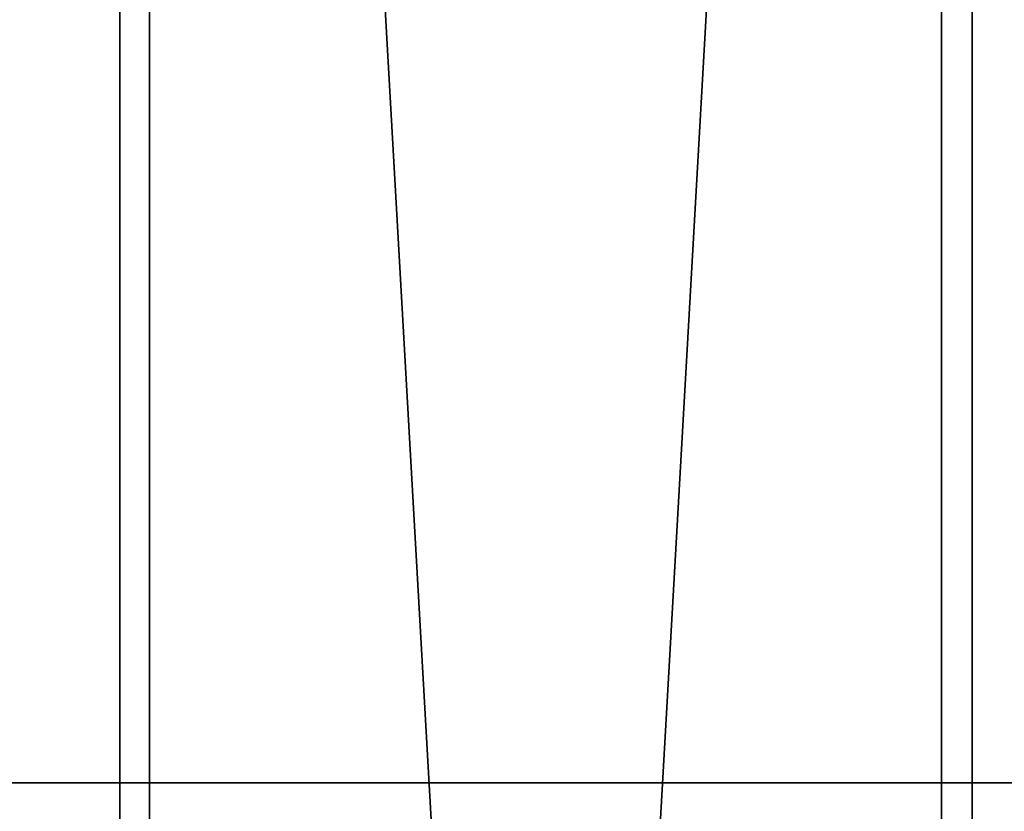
# Model space of a CAD drawing. Header units: millimetres. Extents: x 0 to 800, y -45 to 73.
# Tile 34 of 199: x 61.7 to 68.46, y 17.09 to 22.53. Entities that reach past the tile are written whole.
import ezdxf

# ---------------------------------------------------------------- set-up
doc = ezdxf.new("R2010")
doc.units = ezdxf.units.MM
doc.header["$LTSCALE"] = 65.185185
for name, color, linetype in [('1', 7, 'CONTINUOUS'), ('40', 7, 'CONTINUOUS'), ('41', 7, 'CONTINUOUS')]:
    doc.layers.add(name, color=color, linetype=linetype)

msp = doc.modelspace()

# ---------------------------------------------------------------- linework, layer by layer
at = {"layer": '1', "color": 7, "linetype": 'Continuous'}
for points in [[(57.0925, 17.2875, 187.35), (60.605, 17.2875, -193.6403), (62.1017, 17.2875, 196.2405), (57.0925, 17.2875, 187.35)], [(60.605, 17.2875, -193.6403), (65.7772, 17.2875, -202.4369), (62.1017, 17.2875, 196.2405), (60.605, 17.2875, -193.6403)], [(62.1017, 17.2875, 196.2405), (65.7772, 17.2875, -202.4369), (67.3414, 17.2875, 204.9971), (62.1017, 17.2875, 196.2405)], [(65.7772, 17.2875, -202.4369), (71.1774, 17.2875, -211.0954), (67.3414, 17.2875, 204.9971), (65.7772, 17.2875, -202.4369)], [(67.3414, 17.2875, 204.9971), (71.1774, 17.2875, -211.0954), (72.8079, 17.2875, 213.6139), (67.3414, 17.2875, 204.9971)]]:
    msp.add_3dface(points, dxfattribs=at)
at = {"layer": '40', "color": 44, "linetype": 'Continuous', "true_color": 0x8c7500}
for points in [[(62.5909, 54.7, -214.8374), (57.1712, -44.7, -206.0786), (57.1712, 54.7, -206.0786), (62.5909, 54.7, -214.8374)], [(62.5909, -44.7, -214.8374), (57.1712, -44.7, -206.0786), (62.5909, 54.7, -214.8374), (62.5909, -44.7, -214.8374)], [(68.2344, -44.7, -223.4537), (62.5909, -44.7, -214.8374), (68.2344, 54.7, -223.4537), (68.2344, -44.7, -223.4537)], [(68.2344, 54.7, -223.4537), (62.5909, -44.7, -214.8374), (62.5909, 54.7, -214.8374), (68.2344, 54.7, -223.4537)], [(74.0978, 54.7, -231.9219), (68.2344, -44.7, -223.4537), (68.2344, 54.7, -223.4537), (74.0978, 54.7, -231.9219)], [(74.0978, -44.7, -231.9219), (68.2344, -44.7, -223.4537), (74.0978, 54.7, -231.9219), (74.0978, -44.7, -231.9219)]]:
    msp.add_3dface(points, dxfattribs=at)
at = {"layer": '41', "color": 44, "linetype": 'Continuous', "true_color": 0x8c7500}
for points in [[(56.9772, 54.7, 205.7556), (62.3887, -44.7, 214.5195), (62.3887, 54.7, 214.5195), (56.9772, 54.7, 205.7556)], [(56.9772, -44.7, 205.7556), (62.3887, -44.7, 214.5195), (56.9772, 54.7, 205.7556), (56.9772, -44.7, 205.7556)], [(62.3887, 54.7, 214.5195), (68.0241, -44.7, 223.1412), (68.0241, 54.7, 223.1412), (62.3887, 54.7, 214.5195)], [(62.3887, -44.7, 214.5195), (68.0241, -44.7, 223.1412), (62.3887, 54.7, 214.5195), (62.3887, -44.7, 214.5195)], [(68.0241, -44.7, 223.1412), (73.8796, -44.7, 231.6149), (68.0241, 54.7, 223.1412), (68.0241, -44.7, 223.1412)], [(68.0241, 54.7, 223.1412), (73.8796, -44.7, 231.6149), (73.8796, 54.7, 231.6149), (68.0241, 54.7, 223.1412)]]:
    msp.add_3dface(points, dxfattribs=at)

doc.saveas('drawing.dxf')
